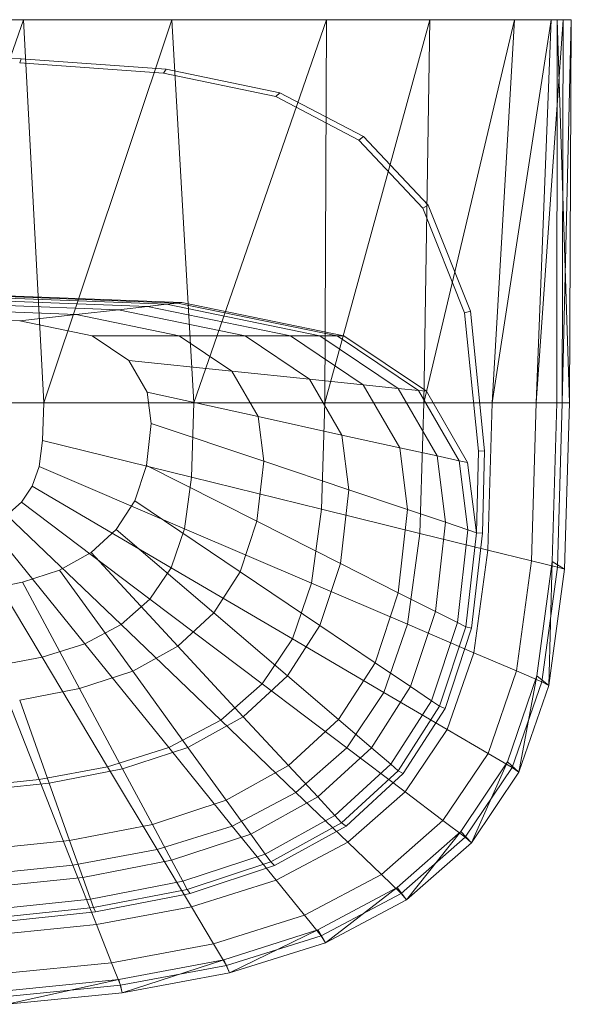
# Model space of a CAD drawing. Header units: metres. Extents: x 397.7 to 427.5, y 12.7 to 28.4.
# Tile 108 of 139: x 409.748 to 409.896, y 27.706 to 27.97. Entities that reach past the tile are written whole.
import ezdxf

# ---------------------------------------------------------------- set-up
doc = ezdxf.new("R2010")
doc.units = ezdxf.units.M
doc.layers.add('02_MOBILIARIO', color=7, linetype='Continuous', lineweight=18)
doc.layers.add('A-DETL-____-MBND', color=7, linetype='Continuous', lineweight=18)

# ---------------------------------------------------------------- blocks, each defined once
blk = doc.blocks.new('Family - Rentamans P2-152767-05_CLI_AIGUA_P2')
at = {"layer": 'A-DETL-____-MBND', "color": 253, "true_color": 0xaaaaaa}
for p, q in [((0.36146, 0.265), (0.00406, 0.265)), ((0.2185, 0.265), (0.18276, 0.265)), ((0.2185, 0.265), (0.18276, 0.16227)), ((0.2583, 0.265), (0.2185, 0.265)), ((0.22395, 0.16227), (0.2185, 0.265)), ((0.2583, 0.265), (0.22395, 0.16227)), ((0.29972, 0.265), (0.2583, 0.265)), ((0.26415, 0.16227), (0.2583, 0.265)), ((0.29972, 0.265), (0.26415, 0.16227)), ((0.32734, 0.265), (0.29924, 0.16227)), ((0.29924, 0.16227), (0.29972, 0.265)), ((0.32734, 0.265), (0.29972, 0.265)), ((0.35008, 0.265), (0.32574, 0.16227)), ((0.32574, 0.16227), (0.32734, 0.265)), ((0.35008, 0.265), (0.32734, 0.265)), ((0.35983, 0.265), (0.34405, 0.16227)), ((0.34405, 0.16227), (0.35008, 0.265)), ((0.35983, 0.265), (0.35008, 0.265)), ((0.36308, 0.265), (0.35585, 0.16227)), ((0.35585, 0.16227), (0.35983, 0.265)), ((0.36308, 0.265), (0.35983, 0.265)), ((0.36141, 0.16227), (0.36146, 0.265)), ((0.3648, 0.16227), (0.36146, 0.265)), ((0.36146, 0.265), (0.36526, 0.265)), ((0.36283, 0.16227), (0.36526, 0.265)), ((0.36283, 0.16227), (0.36308, 0.265)), ((0.36526, 0.265), (0.36308, 0.265)), ((0.3648, 0.16227), (0.36526, 0.265)), ((0.18276, 0.25535), (0.21786, 0.25454)), ((0.21751, 0.25341), (0.21786, 0.25454)), ((0.21786, 0.25454), (0.25673, 0.25173)), ((0.21751, 0.25341), (0.25599, 0.25063)), ((0.25599, 0.25063), (0.25673, 0.25173)), ((0.25673, 0.25173), (0.28716, 0.24542)), ((0.25599, 0.25063), (0.28613, 0.24438)), ((0.28613, 0.24438), (0.28716, 0.24542)), ((0.28613, 0.24438), (0.30834, 0.23272)), ((0.28716, 0.24542), (0.30959, 0.23364)), ((0.30834, 0.23272), (0.30959, 0.23364)), ((0.30834, 0.23272), (0.32548, 0.21449)), ((0.30959, 0.23364), (0.3269, 0.21523)), ((0.32548, 0.21449), (0.3269, 0.21523)), ((0.32548, 0.21449), (0.33669, 0.18639)), ((0.3269, 0.21523), (0.33823, 0.18684)), ((0.18276, 0.19213), (0.26096, 0.18916)), ((0.18276, 0.19196), (0.25981, 0.18902)), ((0.18276, 0.19074), (0.25177, 0.18811)), ((0.19601, 0.191), (0.25683, 0.18869)), ((0.18276, 0.18955), (0.24394, 0.18722)), ((0.18276, 0.18783), (0.2326, 0.18593)), ((0.25177, 0.18811), (0.24394, 0.18722)), ((0.25177, 0.18811), (0.25683, 0.18869)), ((0.25177, 0.18811), (0.29006, 0.18027)), ((0.25683, 0.18869), (0.25981, 0.18902)), ((0.25683, 0.18869), (0.29792, 0.18027)), ((0.25981, 0.18902), (0.26096, 0.18916)), ((0.25981, 0.18902), (0.30256, 0.18027)), ((0.26096, 0.18916), (0.30435, 0.18027)), ((0.18276, 0.18555), (0.21759, 0.18422)), ((0.21759, 0.18422), (0.2326, 0.18593)), ((0.24394, 0.18722), (0.2326, 0.18593)), ((0.2326, 0.18593), (0.26025, 0.18027)), ((0.24394, 0.18722), (0.27788, 0.18027)), ((0.33669, 0.18639), (0.33823, 0.18684)), ((0.33669, 0.18639), (0.34041, 0.14934)), ((0.33823, 0.18684), (0.34199, 0.14943)), ((0.21759, 0.18422), (0.23691, 0.18027)), ((0.26025, 0.18027), (0.23691, 0.18027)), ((0.23691, 0.18027), (0.24674, 0.17363)), ((0.27788, 0.18027), (0.26025, 0.18027)), ((0.26025, 0.18027), (0.27433, 0.17077)), ((0.29006, 0.18027), (0.27788, 0.18027)), ((0.27788, 0.18027), (0.29516, 0.16862)), ((0.29792, 0.18027), (0.29006, 0.18027)), ((0.29006, 0.18027), (0.30955, 0.16712)), ((0.29792, 0.18027), (0.30256, 0.18027)), ((0.29792, 0.18027), (0.31884, 0.16616)), ((0.30256, 0.18027), (0.30435, 0.18027)), ((0.30256, 0.18027), (0.32432, 0.16559)), ((0.30435, 0.18027), (0.32643, 0.16537)), ((0.24674, 0.17363), (0.25167, 0.16511)), ((0.27433, 0.17077), (0.24674, 0.17363)), ((0.29516, 0.16862), (0.27433, 0.17077)), ((0.27433, 0.17077), (0.28138, 0.15858)), ((0.30955, 0.16712), (0.29516, 0.16862)), ((0.29516, 0.16862), (0.30381, 0.15365)), ((0.31884, 0.16616), (0.30955, 0.16712)), ((0.30955, 0.16712), (0.31932, 0.15024)), ((0.28138, 0.15858), (0.25167, 0.16511)), ((0.25167, 0.16511), (0.25273, 0.15674)), ((0.32432, 0.16559), (0.31884, 0.16616)), ((0.31884, 0.16616), (0.32931, 0.14804)), ((0.32432, 0.16559), (0.32643, 0.16537)), ((0.32432, 0.16559), (0.33522, 0.14675)), ((0.32643, 0.16537), (0.33749, 0.14625)), ((0.22395, 0.16227), (0.18276, 0.16227)), ((0.22395, 0.16227), (0.22365, 0.15219)), ((0.26415, 0.16227), (0.22395, 0.16227)), ((0.26356, 0.14236), (0.26415, 0.16227)), ((0.29924, 0.16227), (0.26415, 0.16227)), ((0.29839, 0.13377), (0.29924, 0.16227)), ((0.32574, 0.16227), (0.29924, 0.16227)), ((0.3247, 0.12728), (0.32574, 0.16227)), ((0.34405, 0.16227), (0.32574, 0.16227)), ((0.34287, 0.1228), (0.34405, 0.16227)), ((0.35585, 0.16227), (0.34405, 0.16227)), ((0.3546, 0.11992), (0.35585, 0.16227)), ((0.36283, 0.16227), (0.35585, 0.16227)), ((0.36016, 0.11975), (0.36141, 0.16227)), ((0.36479, 0.16227), (0.36141, 0.16227)), ((0.36152, 0.11821), (0.36283, 0.16227)), ((0.36283, 0.16227), (0.3648, 0.16227)), ((0.36347, 0.11764), (0.3648, 0.16227)), ((0.30381, 0.15365), (0.28138, 0.15858)), ((0.28138, 0.15858), (0.28289, 0.1466)), ((0.25273, 0.15674), (0.25146, 0.1455)), ((0.25273, 0.15674), (0.28289, 0.1466)), ((0.30381, 0.15365), (0.30567, 0.13894)), ((0.31932, 0.15024), (0.30381, 0.15365)), ((0.22365, 0.15219), (0.2227, 0.14517)), ((0.26356, 0.14236), (0.22365, 0.15219)), ((0.32931, 0.14804), (0.31932, 0.15024)), ((0.31932, 0.15024), (0.32141, 0.13365)), ((0.33522, 0.14675), (0.32931, 0.14804)), ((0.32931, 0.14804), (0.33156, 0.13024)), ((0.34041, 0.14934), (0.33987, 0.12745)), ((0.34041, 0.14934), (0.34199, 0.14943)), ((0.34199, 0.14943), (0.34144, 0.12731)), ((0.25146, 0.1455), (0.24833, 0.13603)), ((0.25146, 0.1455), (0.28107, 0.13051)), ((0.28289, 0.1466), (0.28107, 0.13051)), ((0.28289, 0.1466), (0.30567, 0.13894)), ((0.33749, 0.14625), (0.33522, 0.14675)), ((0.33522, 0.14675), (0.33756, 0.12822)), ((0.33749, 0.14625), (0.33987, 0.12745)), ((0.2227, 0.14517), (0.22088, 0.13991)), ((0.2227, 0.14517), (0.26169, 0.12847)), ((0.26356, 0.14236), (0.26169, 0.12847)), ((0.29839, 0.13377), (0.26356, 0.14235)), ((0.22088, 0.13991), (0.21801, 0.13563)), ((0.25809, 0.11808), (0.22088, 0.13991)), ((0.30567, 0.13894), (0.30344, 0.11919)), ((0.30567, 0.13894), (0.32141, 0.13365)), ((0.21801, 0.13563), (0.21409, 0.13218)), ((0.25241, 0.10963), (0.21801, 0.13563)), ((0.24833, 0.13603), (0.24339, 0.12833)), ((0.24833, 0.13603), (0.27659, 0.11696)), ((0.24466, 0.10282), (0.21409, 0.13218)), ((0.29571, 0.1139), (0.29839, 0.13377)), ((0.3247, 0.12728), (0.29839, 0.13377)), ((0.32141, 0.13365), (0.3189, 0.11137)), ((0.32141, 0.13365), (0.33156, 0.13024)), ((0.23496, 0.09769), (0.20918, 0.12959)), ((0.28107, 0.13051), (0.27659, 0.11696)), ((0.28107, 0.13051), (0.30344, 0.11919)), ((0.33156, 0.13024), (0.32886, 0.10633)), ((0.33156, 0.13024), (0.33756, 0.12822)), ((0.2235, 0.09408), (0.20338, 0.12776)), ((0.24339, 0.12833), (0.23664, 0.12212)), ((0.24339, 0.12833), (0.26952, 0.10594)), ((0.26169, 0.12847), (0.25809, 0.11808)), ((0.29571, 0.1139), (0.26169, 0.12847)), ((0.32141, 0.1029), (0.3247, 0.12728)), ((0.34287, 0.1228), (0.3247, 0.12728)), ((0.33756, 0.12822), (0.33475, 0.10335)), ((0.33987, 0.12745), (0.33702, 0.1022)), ((0.33756, 0.12822), (0.33987, 0.12745)), ((0.34144, 0.12731), (0.33856, 0.10182)), ((0.33987, 0.12745), (0.34144, 0.12731)), ((0.23664, 0.12212), (0.2282, 0.11744)), ((0.23664, 0.12212), (0.25986, 0.09705)), ((0.33917, 0.09529), (0.34287, 0.1228)), ((0.3546, 0.11992), (0.34287, 0.1228)), ((0.30344, 0.11919), (0.29794, 0.10256)), ((0.30344, 0.11919), (0.3189, 0.11137)), ((0.35061, 0.09039), (0.3546, 0.11992)), ((0.3546, 0.11992), (0.36152, 0.11821)), ((0.35605, 0.08904), (0.36016, 0.11975)), ((0.35928, 0.08652), (0.36016, 0.11975)), ((0.36016, 0.11975), (0.36347, 0.11764)), ((0.2282, 0.11744), (0.21822, 0.11416)), ((0.2282, 0.11744), (0.24778, 0.09036)), ((0.25809, 0.11808), (0.25241, 0.10963)), ((0.29056, 0.09903), (0.25809, 0.11808)), ((0.27659, 0.11696), (0.26952, 0.10594)), ((0.27659, 0.11696), (0.29794, 0.10256)), ((0.35738, 0.08749), (0.36152, 0.11821)), ((0.35928, 0.08652), (0.36347, 0.11764)), ((0.36152, 0.11821), (0.36347, 0.11764)), ((0.21822, 0.11416), (0.20705, 0.11198)), ((0.21822, 0.11416), (0.23351, 0.08566)), ((0.29571, 0.1139), (0.29056, 0.09903)), ((0.32141, 0.1029), (0.29571, 0.1139)), ((0.3189, 0.11137), (0.31269, 0.0926)), ((0.3189, 0.11137), (0.32886, 0.10633)), ((0.25241, 0.10963), (0.24466, 0.10282)), ((0.28244, 0.08695), (0.25241, 0.10963)), ((0.26952, 0.10594), (0.25986, 0.09705)), ((0.26952, 0.10594), (0.28926, 0.08904)), ((0.32886, 0.10633), (0.3222, 0.08619)), ((0.32886, 0.10633), (0.33475, 0.10335)), ((0.33475, 0.10335), (0.32782, 0.0824)), ((0.33475, 0.10335), (0.33702, 0.1022)), ((0.24466, 0.10282), (0.23496, 0.09769)), ((0.27134, 0.07719), (0.24466, 0.10282)), ((0.29794, 0.10256), (0.28926, 0.08904)), ((0.29794, 0.10256), (0.31269, 0.09261)), ((0.31508, 0.08464), (0.32141, 0.1029)), ((0.33917, 0.09529), (0.32141, 0.1029)), ((0.33702, 0.1022), (0.32998, 0.08094)), ((0.33856, 0.10182), (0.33146, 0.08034)), ((0.33702, 0.1022), (0.33856, 0.10182)), ((0.23496, 0.09769), (0.2235, 0.09408)), ((0.25746, 0.06985), (0.23496, 0.09769)), ((0.29056, 0.09903), (0.28244, 0.08695)), ((0.31508, 0.08464), (0.29056, 0.09903)), ((0.25986, 0.09705), (0.24778, 0.09036)), ((0.25986, 0.09705), (0.27741, 0.07812)), ((0.33203, 0.0747), (0.33917, 0.09529)), ((0.33917, 0.09529), (0.35061, 0.09039)), ((0.2235, 0.09408), (0.21066, 0.0917)), ((0.24107, 0.06469), (0.2235, 0.09408)), ((0.31269, 0.0926), (0.3029, 0.07735)), ((0.31269, 0.0926), (0.3222, 0.08619)), ((0.22269, 0.06127), (0.21066, 0.0917)), ((0.24778, 0.09036), (0.23351, 0.08566)), ((0.24778, 0.09036), (0.26258, 0.06991)), ((0.34296, 0.06829), (0.35061, 0.09039)), ((0.35061, 0.09039), (0.35738, 0.08749)), ((0.28926, 0.08904), (0.27741, 0.07812)), ((0.28926, 0.08904), (0.3029, 0.07735)), ((0.34814, 0.06606), (0.35605, 0.08904)), ((0.34941, 0.0645), (0.35738, 0.08749)), ((0.35121, 0.06324), (0.35605, 0.08904)), ((0.35605, 0.08904), (0.35928, 0.08652)), ((0.35738, 0.08749), (0.35928, 0.08652)), ((0.23351, 0.08566), (0.21752, 0.08255)), ((0.23351, 0.08566), (0.24506, 0.06414)), ((0.28244, 0.08695), (0.27134, 0.07719)), ((0.28244, 0.08694), (0.30512, 0.06981)), ((0.30512, 0.06981), (0.31508, 0.08464)), ((0.3222, 0.08619), (0.3117, 0.06982)), ((0.31508, 0.08464), (0.33203, 0.0747)), ((0.3222, 0.08619), (0.32782, 0.0824)), ((0.35121, 0.06324), (0.35928, 0.08652)), ((0.21752, 0.08255), (0.22542, 0.06032)), ((0.32782, 0.0824), (0.31689, 0.06537)), ((0.32782, 0.0824), (0.32998, 0.08094)), ((0.32998, 0.08094), (0.31889, 0.06365)), ((0.33146, 0.08034), (0.32026, 0.06288)), ((0.32998, 0.08094), (0.33146, 0.08034)), ((0.27134, 0.07719), (0.25746, 0.06985)), ((0.27741, 0.07812), (0.26258, 0.06991)), ((0.27134, 0.07719), (0.2915, 0.05783)), ((0.27741, 0.07812), (0.28953, 0.06504)), ((0.3029, 0.07735), (0.28953, 0.06504)), ((0.3029, 0.07735), (0.3117, 0.06982)), ((0.32079, 0.05796), (0.33203, 0.0747)), ((0.33203, 0.0747), (0.34296, 0.06829)), ((0.25746, 0.06985), (0.24107, 0.06469)), ((0.26258, 0.06991), (0.24506, 0.06414)), ((0.25746, 0.06985), (0.27446, 0.04882)), ((0.26258, 0.06991), (0.2728, 0.05577)), ((0.2915, 0.05783), (0.30512, 0.06981)), ((0.3117, 0.06982), (0.29735, 0.05661)), ((0.30512, 0.06981), (0.32079, 0.05796)), ((0.3117, 0.06982), (0.31689, 0.06537)), ((0.33089, 0.05033), (0.34296, 0.06829)), ((0.33569, 0.04738), (0.34814, 0.06606)), ((0.33849, 0.04431), (0.34814, 0.06606)), ((0.34296, 0.06829), (0.34941, 0.0645)), ((0.34814, 0.06606), (0.35121, 0.06324)), ((0.24107, 0.06469), (0.22269, 0.06128)), ((0.24506, 0.06414), (0.22542, 0.06032)), ((0.24107, 0.06469), (0.25433, 0.04249)), ((0.24506, 0.06414), (0.25304, 0.04926)), ((0.28953, 0.06504), (0.2728, 0.05577)), ((0.28953, 0.06504), (0.29735, 0.05661)), ((0.31689, 0.06537), (0.30196, 0.05162)), ((0.31889, 0.06365), (0.30374, 0.0497)), ((0.31689, 0.06537), (0.31889, 0.06365)), ((0.31889, 0.06365), (0.32026, 0.06288)), ((0.33686, 0.04582), (0.34941, 0.0645)), ((0.34941, 0.0645), (0.35121, 0.06324)), ((0.22269, 0.06127), (0.20303, 0.0593)), ((0.22269, 0.06127), (0.23177, 0.0383)), ((0.32026, 0.06288), (0.30495, 0.04879)), ((0.33849, 0.04431), (0.35121, 0.06324)), ((0.22542, 0.06032), (0.20442, 0.05811)), ((0.22542, 0.06032), (0.23089, 0.04496)), ((0.2728, 0.05577), (0.25304, 0.04926)), ((0.2728, 0.05577), (0.27939, 0.04666)), ((0.27446, 0.04882), (0.2915, 0.05783)), ((0.29735, 0.05661), (0.27939, 0.04666)), ((0.2915, 0.05783), (0.30542, 0.04446)), ((0.29735, 0.05661), (0.30196, 0.05162)), ((0.30543, 0.04446), (0.32079, 0.05796)), ((0.32079, 0.05796), (0.33089, 0.05033)), ((0.30196, 0.05162), (0.28328, 0.04128)), ((0.30196, 0.05162), (0.30374, 0.0497)), ((0.3144, 0.03583), (0.33089, 0.05033)), ((0.33089, 0.05033), (0.33686, 0.04582)), ((0.25304, 0.04926), (0.23089, 0.04496)), ((0.25304, 0.04926), (0.25818, 0.03967)), ((0.25433, 0.04249), (0.27446, 0.04882)), ((0.27446, 0.04882), (0.2862, 0.03429)), ((0.30374, 0.0497), (0.28478, 0.0392)), ((0.30495, 0.04879), (0.2858, 0.03819)), ((0.30374, 0.0497), (0.30495, 0.04879)), ((0.23089, 0.04496), (0.20719, 0.04246)), ((0.23089, 0.04496), (0.23441, 0.03505)), ((0.27939, 0.04666), (0.25818, 0.03967)), ((0.27939, 0.04666), (0.28328, 0.04128)), ((0.31866, 0.0323), (0.33569, 0.04738)), ((0.31971, 0.03074), (0.33686, 0.04582)), ((0.32112, 0.02904), (0.33569, 0.04738)), ((0.33569, 0.04738), (0.33849, 0.04431)), ((0.33686, 0.04582), (0.33849, 0.04431)), ((0.23178, 0.0383), (0.25433, 0.04249)), ((0.25433, 0.04249), (0.2635, 0.02715)), ((0.2862, 0.03429), (0.30543, 0.04446)), ((0.30543, 0.04446), (0.3144, 0.03583)), ((0.32112, 0.02904), (0.33849, 0.04431)), ((0.25818, 0.03967), (0.23441, 0.03505)), ((0.25818, 0.03967), (0.26122, 0.03401)), ((0.28328, 0.04128), (0.26122, 0.03401)), ((0.28328, 0.04128), (0.28478, 0.0392)), ((0.20764, 0.03587), (0.23178, 0.0383)), ((0.23178, 0.0383), (0.23805, 0.02242)), ((0.28478, 0.0392), (0.26239, 0.03183)), ((0.2858, 0.03819), (0.26319, 0.03074)), ((0.28478, 0.0392), (0.2858, 0.03819)), ((0.23441, 0.03505), (0.20898, 0.03237)), ((0.23441, 0.03505), (0.23649, 0.0292)), ((0.29377, 0.02492), (0.3144, 0.03583)), ((0.3144, 0.03583), (0.31971, 0.03074)), ((0.26122, 0.03401), (0.23649, 0.0292)), ((0.26239, 0.03183), (0.23729, 0.02694)), ((0.26122, 0.03401), (0.26239, 0.03183)), ((0.26239, 0.03183), (0.26319, 0.03074)), ((0.2635, 0.02715), (0.2862, 0.03429)), ((0.2862, 0.03429), (0.29377, 0.02492)), ((0.29737, 0.02095), (0.31866, 0.0323)), ((0.29938, 0.01754), (0.31866, 0.0323)), ((0.31866, 0.0323), (0.32112, 0.02904)), ((0.23649, 0.0292), (0.21004, 0.02641)), ((0.23649, 0.0292), (0.2373, 0.02694)), ((0.26319, 0.03074), (0.23784, 0.02581)), ((0.29825, 0.01938), (0.31971, 0.03074)), ((0.31971, 0.03074), (0.32112, 0.02904)), ((0.23729, 0.02694), (0.21045, 0.02412)), ((0.23729, 0.02694), (0.23784, 0.02581)), ((0.23805, 0.02242), (0.2635, 0.02715)), ((0.2635, 0.02715), (0.26941, 0.01725)), ((0.29938, 0.01754), (0.32112, 0.02904)), ((0.23784, 0.02581), (0.21072, 0.02295)), ((0.26941, 0.01725), (0.29377, 0.02492)), ((0.29377, 0.02492), (0.29825, 0.01938)), ((0.21083, 0.01968), (0.23805, 0.02242)), ((0.23805, 0.02242), (0.2421, 0.01218)), ((0.27221, 0.01298), (0.29737, 0.02095)), ((0.2729, 0.01141), (0.29825, 0.01938)), ((0.27371, 0.00946), (0.29737, 0.02095)), ((0.29737, 0.02095), (0.29938, 0.01754)), ((0.29825, 0.01938), (0.29938, 0.01754)), ((0.2421, 0.01218), (0.26941, 0.01725)), ((0.26941, 0.01725), (0.2729, 0.01141)), ((0.27371, 0.00946), (0.29938, 0.01754)), ((0.21289, 0.00925), (0.2421, 0.01218)), ((0.2421, 0.01218), (0.24449, 0.00613)), ((0.24402, 0.0077), (0.27221, 0.01298)), ((0.24449, 0.00613), (0.2729, 0.01141)), ((0.24493, 0.00411), (0.27221, 0.01298)), ((0.27221, 0.01298), (0.27371, 0.00946)), ((0.2729, 0.01141), (0.27371, 0.00946)), ((0.24493, 0.00411), (0.27371, 0.00946)), ((0.21386, 0.00465), (0.24402, 0.0077)), ((0.2141, 0.00308), (0.24449, 0.00613)), ((0.21415, 0.00102), (0.24402, 0.0077)), ((0.24402, 0.0077), (0.24493, 0.00411)), ((0.24449, 0.00613), (0.24493, 0.00411)), ((0.21415, 0.00102), (0.24493, 0.00411))]:
    blk.add_line(p, q, dxfattribs=at)
blk = doc.blocks.new('LONDR55-XX_ZZ-ARQ-CAA-M3D-Londres55_ifc-1-05_CLI_AIGUA_P2')
at = {"layer": '02_MOBILIARIO', "color": 253, "lineweight": 18, "true_color": 0xaaaaaa}
blk.add_blockref('Family - Rentamans P2-152767-05_CLI_AIGUA_P2', (409.53066, 27.70542), dxfattribs=at)

msp = doc.modelspace()

# ---------------------------------------------------------------- block references
at = {"lineweight": 5}
msp.add_blockref('LONDR55-XX_ZZ-ARQ-CAA-M3D-Londres55_ifc-1-05_CLI_AIGUA_P2', (0, 0), dxfattribs=at)

doc.saveas('drawing.dxf')
